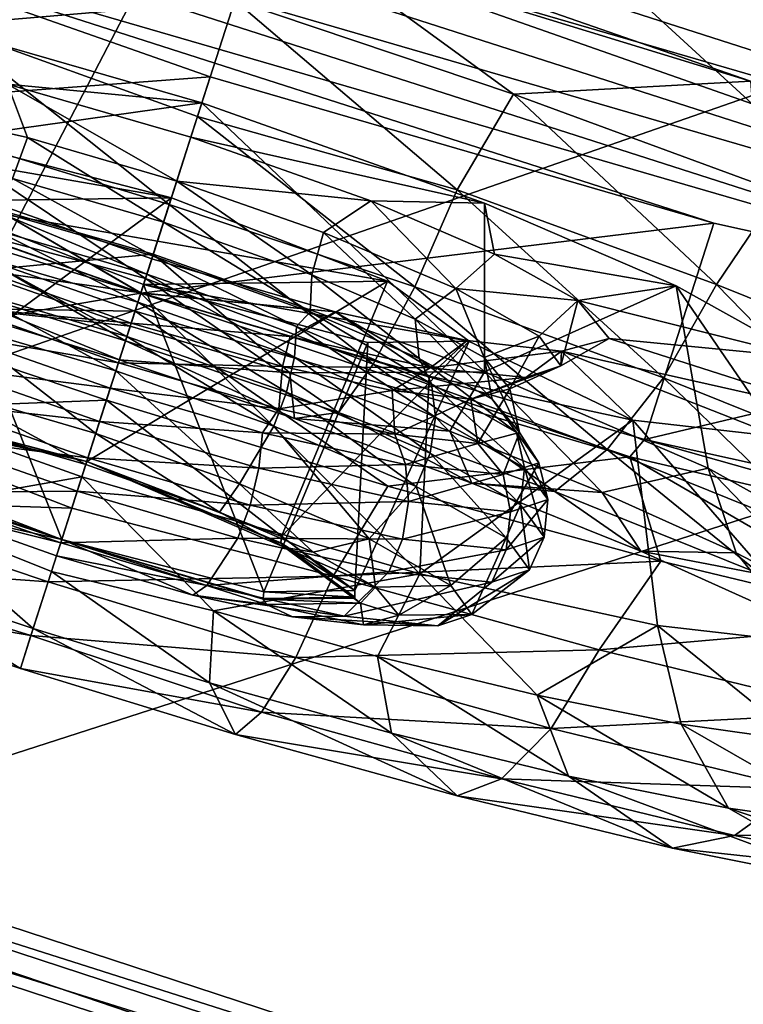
# Model space of a CAD drawing. Header units: metres. Extents: x -1501 to 0, y -1015 to 0.
# Tile 89 of 110: x -661 to -646, y -176 to -154. Entities that reach past the tile are written whole.
import ezdxf

# ---------------------------------------------------------------- set-up
doc = ezdxf.new("R2010")
doc.units = ezdxf.units.M

msp = doc.modelspace()

# ---------------------------------------------------------------- linework, layer by layer
at = {"layer": 'None'}
for points in [[(-679.952515, -167.978119, -377.175201), (-643.643799, -123.856529), (-702.156311, -106.130661)], [(-732.884949, -153.671341, -406), (-642.040466, -121.634026, -3), (-668.619629, -172.593781, -406)], [(-642.040466, -121.634026, -3), (-587.832703, -146.528458, -45.392765), (-668.619629, -172.593781, -406)], [(-643.643799, -123.856529), (-679.952515, -167.978119, -377.175201), (-604.200378, -141.602463, -29.999603)], [(-679.952515, -167.978119, -377.175201), (-626.181152, -185.607361, -377.175201), (-604.200378, -141.602463, -29.999603)], [(-668.619629, -172.593781, -406), (-587.832703, -146.528458, -45.392765), (-605.147095, -194.159134, -406)], [(-626.181152, -185.607361, -377.175201), (-679.952515, -167.978119, -377.175201), (-680.097412, -168.447449, -379.803467)], [(-680.097412, -168.447449, -379.803467), (-680.311462, -169.14093, -382.385681), (-626.348022, -186.069901, -379.803467)], [(-626.348022, -186.069901, -379.803467), (-626.181152, -185.607361, -377.175201), (-680.097412, -168.447449, -379.803467)], [(-680.311462, -169.14093, -382.385681), (-680.592651, -170.051697, -384.897552), (-626.58606, -186.755539, -382.385681)], [(-680.311462, -169.14093, -382.385681), (-626.58606, -186.755539, -382.385681), (-626.348022, -186.069901, -379.803467)], [(-680.592651, -170.051697, -384.897552), (-680.938782, -171.172867, -387.314758), (-626.898743, -187.655991, -384.897552)], [(-680.592651, -170.051697, -384.897552), (-626.898743, -187.655991, -384.897552), (-626.58606, -186.755539, -382.385681)], [(-680.938782, -171.172867, -387.314758), (-681.347412, -172.496536, -389.61441), (-627.283569, -188.764465, -387.314758)], [(-680.938782, -171.172867, -387.314758), (-627.283569, -188.764465, -387.314758), (-626.898743, -187.655991, -384.897552)], [(-681.347412, -172.496536, -389.61441), (-681.81488, -174.010681, -391.779236), (-627.737976, -190.073135, -389.61441)], [(-681.347412, -172.496536, -389.61441), (-627.737976, -190.073135, -389.61441), (-627.283569, -188.764465, -387.314758)], [(-668.619629, -172.593781, -406), (-605.147095, -194.159134, -406), (-1176.091064, -271.071716, -406)], [(-681.81488, -174.010681, -391.779236), (-682.337097, -175.702255, -393.793457), (-628.257751, -191.570129, -391.779236)], [(-681.81488, -174.010681, -391.779236), (-628.257751, -191.570129, -391.779236), (-627.737976, -190.073135, -389.61441)], [(-682.337097, -175.702255, -393.793457), (-682.910095, -177.558243, -395.641296), (-628.838379, -193.242554, -393.793457)], [(-682.337097, -175.702255, -393.793457), (-628.838379, -193.242554, -393.793457), (-628.257751, -191.570129, -391.779236)]]:
    msp.add_3dface(points, dxfattribs=at)
at = {"layer": 'None012349'}
for points in [[(-684.297791, -142.428787, -250.145996), (-681.646851, -141.608582, -238.826721), (-629.093811, -158.468689, -238.826721)], [(-681.646851, -141.608582, -238.826721), (-634.847168, -155.206558, -229.230713), (-629.093811, -158.468689, -238.826721)], [(-681.646851, -141.608582, -238.826721), (-675.069519, -142.302383, -229.230713), (-634.847168, -155.206558, -229.230713)], [(-682.618774, -144.638123, -261.46524), (-684.297791, -142.428787, -250.145996), (-627.414795, -160.678024, -250.145996)], [(-684.297791, -142.428787, -250.145996), (-629.093811, -158.468689, -238.826721), (-627.414795, -160.678024, -250.145996)], [(-675.069519, -142.302383, -229.230713), (-643.79895, -151.38826, -222.818878), (-634.847168, -155.206558, -229.230713)], [(-676.865417, -147.900253, -271.061249), (-682.618774, -144.638123, -261.46524), (-630.065735, -161.49823, -261.46524)], [(-682.618774, -144.638123, -261.46524), (-627.414795, -160.678024, -250.145996), (-630.065735, -161.49823, -261.46524)], [(-654.586365, -147.595123, -220.567337), (-656.098938, -152.309769, -219.87146), (-645.311523, -156.102921, -222.123001)], [(-643.79895, -151.38826, -222.818878), (-654.586365, -147.595123, -220.567337), (-645.311523, -156.102921, -222.123001)], [(-667.913635, -151.718552, -277.473114), (-676.865417, -147.900253, -271.061249), (-636.643066, -160.804428, -271.061249)], [(-676.865417, -147.900253, -271.061249), (-630.065735, -161.49823, -261.46524), (-636.643066, -160.804428, -271.061249)], [(-669.426147, -156.433197, -276.777252), (-667.913635, -151.718552, -277.473114), (-657.126221, -155.511703, -279.72464)], [(-657.126221, -155.511703, -279.72464), (-667.913635, -151.718552, -277.473114), (-646.145447, -158.70224, -277.473114)], [(-667.913635, -151.718552, -277.473114), (-636.643066, -160.804428, -271.061249), (-646.145447, -158.70224, -277.473114)], [(-650.513245, -155.890381, -217.240402), (-655.971375, -151.912201, -216.900665), (-656.592346, -153.847763, -216.614975)], [(-656.098938, -152.309769, -219.87146), (-655.971375, -151.912201, -216.900665), (-645.351074, -155.609146, -218.863632)], [(-645.351074, -155.609146, -218.863632), (-655.971375, -151.912201, -216.900665), (-650.513245, -155.890381, -217.240402)], [(-656.592346, -153.847763, -216.614975), (-662.725159, -151.972549, -217.240402), (-662.938477, -154.383789, -217.381607)], [(-656.098938, -152.309769, -219.87146), (-645.351074, -155.609146, -218.863632), (-645.311523, -156.102921, -222.123001)], [(-662.938477, -154.383789, -217.381607), (-657.404663, -156.379761, -216.925095), (-656.592346, -153.847763, -216.614975)], [(-656.592346, -153.847763, -216.614975), (-657.404663, -156.379761, -216.925095), (-651.742554, -157.975662, -217.381607)], [(-650.513245, -155.890381, -217.240402), (-656.592346, -153.847763, -216.614975), (-651.742554, -157.975662, -217.381607)], [(-663.593201, -154.273407, -235.094757), (-657.308655, -156.080505, -233.678024), (-665.731812, -157.264923, -232.173584)], [(-663.593201, -154.273407, -235.094757), (-661.545166, -155.675552, -240.14299), (-657.308655, -156.080505, -233.678024)], [(-663.415955, -156.64328, -218.344437), (-658.020325, -158.29863, -217.831711), (-662.938477, -154.383789, -217.381607)], [(-658.020325, -158.29863, -217.831711), (-657.404663, -156.379761, -216.925095), (-662.938477, -154.383789, -217.381607)], [(-658.638733, -160.226349, -279.028778), (-669.426147, -156.433197, -276.777252), (-657.126221, -155.511703, -279.72464)], [(-657.126221, -155.511703, -279.72464), (-646.145447, -158.70224, -277.473114), (-658.638733, -160.226349, -279.028778)], [(-644.721497, -158.021881, -219.092667), (-645.351074, -155.609146, -218.863632), (-650.513245, -155.890381, -217.240402)], [(-664.165222, -156.155121, -242.603531), (-661.108032, -156.836472, -240.5746), (-661.545166, -155.675552, -240.14299)], [(-661.108032, -156.836472, -240.5746), (-657.855652, -157.785461, -239.934875), (-661.545166, -155.675552, -240.14299)], [(-661.545166, -155.675552, -240.14299), (-657.855652, -157.785461, -239.934875), (-657.547852, -156.825974, -239.248535)], [(-661.545166, -155.675552, -240.14299), (-657.547852, -156.825974, -239.248535), (-657.308655, -156.080505, -233.678024)], [(-650.513245, -155.890381, -217.240402), (-651.742554, -157.975662, -217.381607), (-646.089844, -160.041885, -219.093857)], [(-644.721497, -158.021881, -219.092667), (-650.513245, -155.890381, -217.240402), (-646.089844, -160.041885, -219.093857)], [(-657.308655, -156.080505, -233.678024), (-658.367859, -159.381927, -230.5103), (-665.731812, -157.264923, -232.173584)], [(-661.440491, -157.729935, -241.447449), (-661.108032, -156.836472, -240.5746), (-664.165222, -156.155121, -242.603531)], [(-658.367859, -159.381927, -230.5103), (-657.308655, -156.080505, -233.678024), (-651.146729, -161.944107, -232.173584)], [(-657.308655, -156.080505, -233.678024), (-657.547852, -156.825974, -239.248535), (-651.145813, -158.266785, -235.094757)], [(-657.308655, -156.080505, -233.678024), (-651.145813, -158.266785, -235.094757), (-651.146729, -161.944107, -232.173584)], [(-658.638733, -160.226349, -279.028778), (-669.386597, -156.926971, -280.036621), (-669.426147, -156.433197, -276.777252)], [(-657.404663, -156.379761, -216.925095), (-658.020325, -158.29863, -217.831711), (-652.668701, -160.091202, -218.344437)], [(-651.742554, -157.975662, -217.381607), (-657.404663, -156.379761, -216.925095), (-652.668701, -160.091202, -218.344437)], [(-663.662109, -158.538055, -219.959824), (-658.536682, -159.908112, -219.25502), (-663.415955, -156.64328, -218.344437)], [(-658.536682, -159.908112, -219.25502), (-658.020325, -158.29863, -217.831711), (-663.415955, -156.64328, -218.344437)], [(-657.973083, -158.151505, -241.968475), (-662.86499, -156.887466, -244.037506), (-665.068909, -156.917664, -249.032608)], [(-662.86499, -156.887466, -244.037506), (-657.973083, -158.151505, -241.968475), (-664.223633, -162.759369, -243.698364)], [(-661.440491, -157.729935, -241.447449), (-658.142517, -158.67952, -240.712601), (-661.108032, -156.836472, -240.5746)], [(-658.142517, -158.67952, -240.712601), (-657.855652, -157.785461, -239.934875), (-661.108032, -156.836472, -240.5746)], [(-657.547852, -156.825974, -239.248535), (-657.855652, -157.785461, -239.934875), (-653.627258, -158.215775, -240.14299)], [(-657.547852, -156.825974, -239.248535), (-653.627258, -158.215775, -240.14299), (-651.145813, -158.266785, -235.094757)], [(-658.766296, -160.623917, -281.999603), (-669.386597, -156.926971, -280.036621), (-658.638733, -160.226349, -279.028778)], [(-665.46637, -160.516861, -281.08847), (-669.386597, -156.926971, -280.036621), (-658.766296, -160.623917, -281.999603)], [(-663.293884, -158.22438, -254.02771), (-657.973083, -158.151505, -241.968475), (-665.068909, -156.917664, -249.032608)], [(-665.731812, -157.264923, -232.173584), (-658.367859, -159.381927, -230.5103), (-662.293274, -159.748032, -228.986252)], [(-661.874451, -158.410828, -240.893158), (-658.37915, -159.417099, -240.113281), (-661.440491, -157.729935, -241.447449)], [(-658.37915, -159.417099, -240.113281), (-658.142517, -158.67952, -240.712601), (-661.440491, -157.729935, -241.447449)], [(-658.142517, -158.67952, -240.712601), (-654.907654, -159.825806, -241.447449), (-657.855652, -157.785461, -239.934875)], [(-657.855652, -157.785461, -239.934875), (-654.658264, -158.905685, -240.5746), (-653.627258, -158.215775, -240.14299)], [(-654.907654, -159.825806, -241.447449), (-654.658264, -158.905685, -240.5746), (-657.855652, -157.785461, -239.934875)], [(-658.639038, -160.227341, -264.665527), (-664.801941, -158.041046, -263.24881), (-667.145081, -161.67009, -265.091583)], [(-664.801941, -158.041046, -263.24881), (-658.639038, -160.227341, -264.665527), (-662.320435, -158.092056, -258.200562)], [(-657.973083, -158.151505, -241.968475), (-659.816711, -163.898102, -241.834442), (-664.223633, -162.759369, -243.698364)], [(-653.25885, -159.969315, -244.037506), (-657.973083, -158.151505, -241.968475), (-663.293884, -158.22438, -254.02771)], [(-658.638, -160.224075, -258.157501), (-661.835449, -159.103851, -257.517792), (-662.320435, -158.092056, -258.200562)], [(-662.320435, -158.092056, -258.200562), (-658.399902, -159.481873, -259.095032), (-658.638, -160.224075, -258.157501)], [(-658.639038, -160.227341, -264.665527), (-658.399902, -159.481873, -259.095032), (-662.320435, -158.092056, -258.200562)], [(-659.816711, -163.898102, -241.834442), (-657.973083, -158.151505, -241.968475), (-653.25885, -159.969315, -244.037506)], [(-651.742554, -157.975662, -217.381607), (-652.668701, -160.091202, -218.344437), (-647.242554, -162.074631, -219.988052)], [(-646.089844, -160.041885, -219.093857), (-651.742554, -157.975662, -217.381607), (-647.242554, -162.074631, -219.988052)], [(-644.721497, -158.021881, -219.092667), (-646.089844, -160.041885, -219.093857), (-640.70697, -162.207016, -222.062698)], [(-663.293884, -158.22438, -254.02771), (-664.610046, -163.963745, -252.698166), (-660.363159, -165.601349, -254.562073)], [(-658.579651, -160.042191, -256.096741), (-663.293884, -158.22438, -254.02771), (-660.363159, -165.601349, -254.562073)], [(-658.579651, -160.042191, -256.096741), (-653.25885, -159.969315, -244.037506), (-663.293884, -158.22438, -254.02771)], [(-658.020325, -158.29863, -217.831711), (-658.536682, -159.908112, -219.25502), (-653.570801, -161.775558, -219.959824)], [(-652.668701, -160.091202, -218.344437), (-658.020325, -158.29863, -217.831711), (-653.570801, -161.775558, -219.959824)], [(-653.627258, -158.215775, -240.14299), (-654.658264, -158.905685, -240.5746), (-651.775269, -160.130066, -242.603531)], [(-651.775269, -160.130066, -242.603531), (-650.925598, -159.379501, -242.154984), (-653.627258, -158.215775, -240.14299)], [(-651.145813, -158.266785, -235.094757), (-653.627258, -158.215775, -240.14299), (-650.925598, -159.379501, -242.154984)], [(-651.146729, -161.944107, -232.173584), (-651.145813, -158.266785, -235.094757), (-646.968994, -160.06749, -238.216049)], [(-646.968994, -160.06749, -238.216049), (-651.145813, -158.266785, -235.094757), (-650.925598, -159.379501, -242.154984)], [(-663.659119, -159.834045, -221.962357), (-658.973999, -161.271408, -221.517151), (-663.662109, -158.538055, -219.959824)], [(-658.973999, -161.271408, -221.517151), (-658.536682, -159.908112, -219.25502), (-663.662109, -158.538055, -219.959824)], [(-661.8255, -158.846237, -240.098267), (-658.50647, -159.814087, -239.446136), (-661.874451, -158.410828, -240.893158)], [(-658.50647, -159.814087, -239.446136), (-658.37915, -159.417099, -240.113281), (-661.874451, -158.410828, -240.893158)], [(-646.145447, -158.70224, -277.473114), (-647.65802, -163.416885, -276.777252), (-658.638733, -160.226349, -279.028778)], [(-658.142517, -158.67952, -240.712601), (-658.37915, -159.417099, -240.113281), (-654.950745, -160.632111, -240.893158)], [(-654.907654, -159.825806, -241.447449), (-658.142517, -158.67952, -240.712601), (-654.950745, -160.632111, -240.893158)], [(-646.145447, -158.70224, -277.473114), (-636.643066, -160.804428, -271.061249), (-647.65802, -163.416885, -276.777252)], [(-662.174683, -159.413559, -239.601273), (-658.703003, -160.426575, -238.918411), (-661.8255, -158.846237, -240.098267)], [(-658.703003, -160.426575, -238.918411), (-658.50647, -159.814087, -239.446136), (-661.8255, -158.846237, -240.098267)], [(-654.907654, -159.825806, -241.447449), (-652.65741, -160.794571, -243.119965), (-654.658264, -158.905685, -240.5746)], [(-654.658264, -158.905685, -240.5746), (-652.65741, -160.794571, -243.119965), (-651.775269, -160.130066, -242.603531)], [(-662.08313, -159.733093, -256.41626), (-661.835449, -159.103851, -257.517792), (-658.638, -160.224075, -258.157501)], [(-662.475159, -160.138062, -239.326263), (-658.941528, -161.170029, -238.630997), (-662.174683, -159.413559, -239.601273)], [(-658.367859, -159.381927, -230.5103), (-658.870789, -160.949661, -228.399292), (-662.293274, -159.748032, -228.986252)], [(-658.941528, -161.170029, -238.630997), (-658.703003, -160.426575, -238.918411), (-662.174683, -159.413559, -239.601273)], [(-655.388062, -161.963379, -228.986252), (-658.870789, -160.949661, -228.399292), (-658.367859, -159.381927, -230.5103)], [(-658.37915, -159.417099, -240.113281), (-658.50647, -159.814087, -239.446136), (-655.243896, -160.957764, -240.098267)], [(-654.950745, -160.632111, -240.893158), (-658.37915, -159.417099, -240.113281), (-655.243896, -160.957764, -240.098267)], [(-651.146729, -161.944107, -232.173584), (-655.388062, -161.963379, -228.986252), (-658.367859, -159.381927, -230.5103)], [(-649.115417, -160.388199, -245.054535), (-650.925598, -159.379501, -242.154984), (-651.775269, -160.130066, -242.603531)], [(-649.115417, -160.388199, -245.054535), (-646.968994, -160.06749, -238.216049), (-650.925598, -159.379501, -242.154984)], [(-658.399902, -159.481873, -259.095032), (-658.639038, -160.227341, -264.665527), (-654.402527, -160.632294, -258.200562)], [(-658.638, -160.224075, -258.157501), (-658.399902, -159.481873, -259.095032), (-654.402527, -160.632294, -258.200562)], [(-662.951721, -160.502563, -226.693359), (-659.105896, -161.682449, -226.327896), (-663.659119, -159.834045, -221.962357)], [(-659.105896, -161.682449, -226.327896), (-658.973999, -161.271408, -221.517151), (-663.659119, -159.834045, -221.962357)], [(-662.293274, -159.748032, -228.986252), (-658.870789, -160.949661, -228.399292), (-662.951721, -160.502563, -226.693359)], [(-662.554565, -160.53067, -256.733826), (-662.08313, -159.733093, -256.41626), (-658.848267, -160.879364, -257.151093)], [(-658.848267, -160.879364, -257.151093), (-662.08313, -159.733093, -256.41626), (-658.638, -160.224075, -258.157501)], [(-658.50647, -159.814087, -239.446136), (-658.703003, -160.426575, -238.918411), (-655.289917, -161.622345, -239.601273)], [(-655.243896, -160.957764, -240.098267), (-658.50647, -159.814087, -239.446136), (-655.289917, -161.622345, -239.601273)], [(-654.907654, -159.825806, -241.447449), (-654.950745, -160.632111, -240.893158), (-652.573059, -161.655914, -242.661514)], [(-652.65741, -160.794571, -243.119965), (-654.907654, -159.825806, -241.447449), (-652.573059, -161.655914, -242.661514)], [(-660.363159, -165.601349, -254.562073), (-655.956238, -166.740067, -252.698166), (-658.579651, -160.042191, -256.096741)], [(-655.569824, -165.53569, -243.698364), (-659.816711, -163.898102, -241.834442), (-653.25885, -159.969315, -244.037506)], [(-658.536682, -159.908112, -219.25502), (-658.973999, -161.271408, -221.517151), (-654.327148, -162.827927, -221.962357)], [(-651.483826, -161.276047, -249.032608), (-653.25885, -159.969315, -244.037506), (-658.579651, -160.042191, -256.096741)], [(-655.956238, -166.740067, -252.698166), (-653.687805, -161.306229, -254.02771), (-658.579651, -160.042191, -256.096741)], [(-653.687805, -161.306229, -254.02771), (-651.483826, -161.276047, -249.032608), (-658.579651, -160.042191, -256.096741)], [(-653.570801, -161.775558, -219.959824), (-658.536682, -159.908112, -219.25502), (-654.327148, -162.827927, -221.962357)], [(-655.569824, -165.53569, -243.698364), (-653.25885, -159.969315, -244.037506), (-651.483826, -161.276047, -249.032608)], [(-652.668701, -160.091202, -218.344437), (-653.570801, -161.775558, -219.959824), (-648.475769, -163.637924, -221.503128)], [(-647.242554, -162.074631, -219.988052), (-652.668701, -160.091202, -218.344437), (-648.475769, -163.637924, -221.503128)], [(-646.968994, -160.06749, -238.216049), (-646.273987, -164.045319, -235.818192), (-651.146729, -161.944107, -232.173584)], [(-644.160156, -161.630325, -242.699249), (-646.968994, -160.06749, -238.216049), (-649.115417, -160.388199, -245.054535)], [(-646.089844, -160.041885, -219.093857), (-647.242554, -162.074631, -219.988052), (-642.075378, -164.152985, -222.837921)], [(-644.160156, -161.630325, -242.699249), (-642.994019, -165.869553, -241.048477), (-646.968994, -160.06749, -238.216049)], [(-642.994019, -165.869553, -241.048477), (-646.273987, -164.045319, -235.818192), (-646.968994, -160.06749, -238.216049)], [(-640.70697, -162.207016, -222.062698), (-646.089844, -160.041885, -219.093857), (-642.075378, -164.152985, -222.837921)], [(-659.92395, -164.232269, -266.754883), (-658.639038, -160.227341, -264.665527), (-667.145081, -161.67009, -265.091583)], [(-662.684509, -160.896774, -239.298325), (-659.181763, -161.918854, -238.609329), (-662.475159, -160.138062, -239.326263)], [(-659.181763, -161.918854, -238.609329), (-658.941528, -161.170029, -238.630997), (-662.475159, -160.138062, -239.326263)], [(-659.92395, -164.232269, -266.754883), (-652.559998, -166.349289, -265.091583), (-658.639038, -160.227341, -264.665527)], [(-658.848267, -160.879364, -257.151093), (-658.638, -160.224075, -258.157501), (-655.385681, -161.173065, -257.517792)], [(-647.977417, -163.795471, -280.036621), (-658.766296, -160.623917, -281.999603), (-658.638733, -160.226349, -279.028778)], [(-652.559998, -166.349289, -265.091583), (-652.354553, -162.034439, -263.24881), (-658.639038, -160.227341, -264.665527)], [(-658.639038, -160.227341, -264.665527), (-652.354553, -162.034439, -263.24881), (-654.402527, -160.632294, -258.200562)], [(-647.65802, -163.416885, -276.777252), (-647.977417, -163.795471, -280.036621), (-658.638733, -160.226349, -279.028778)], [(-655.385681, -161.173065, -257.517792), (-658.638, -160.224075, -258.157501), (-654.402527, -160.632294, -258.200562)], [(-651.775269, -160.130066, -242.603531), (-652.65741, -160.794571, -243.119965), (-651.152832, -161.633698, -245.534836)], [(-649.95697, -161.169327, -245.692368), (-649.115417, -160.388199, -245.054535), (-651.775269, -160.130066, -242.603531)], [(-651.152832, -161.633698, -245.534836), (-649.95697, -161.169327, -245.692368), (-651.775269, -160.130066, -242.603531)], [(-665.46637, -160.516861, -281.08847), (-659.387268, -162.559464, -281.713898), (-665.639832, -162.80394, -280.301941)], [(-659.387268, -162.559464, -281.713898), (-665.46637, -160.516861, -281.08847), (-658.766296, -160.623917, -281.999603)], [(-658.870789, -160.949661, -228.399292), (-659.105896, -161.682449, -226.327896), (-662.951721, -160.502563, -226.693359)], [(-662.56781, -161.159973, -257.387787), (-662.554565, -160.53067, -256.733826), (-659.12616, -161.745667, -257.513702)], [(-659.12616, -161.745667, -257.513702), (-662.554565, -160.53067, -256.733826), (-658.848267, -160.879364, -257.151093)], [(-658.703003, -160.426575, -238.918411), (-658.941528, -161.170029, -238.630997), (-655.467041, -162.386398, -239.326263)], [(-655.289917, -161.622345, -239.601273), (-658.703003, -160.426575, -238.918411), (-655.467041, -162.386398, -239.326263)], [(-649.115417, -160.388199, -245.054535), (-649.95697, -161.169327, -245.692368), (-649.48584, -161.815491, -249.046204)], [(-648.432129, -161.215103, -249.171783), (-649.115417, -160.388199, -245.054535), (-649.48584, -161.815491, -249.046204)], [(-648.432129, -161.215103, -249.171783), (-644.160156, -161.630325, -242.699249), (-649.115417, -160.388199, -245.054535)], [(-659.387268, -162.559464, -281.713898), (-658.766296, -160.623917, -281.999603), (-653.254456, -164.434692, -281.08847)], [(-658.766296, -160.623917, -281.999603), (-647.977417, -163.795471, -280.036621), (-653.254456, -164.434692, -281.08847)], [(-655.385681, -161.173065, -257.517792), (-654.402527, -160.632294, -258.200562), (-652.32843, -161.854416, -255.488876)], [(-654.950745, -160.632111, -240.893158), (-655.243896, -160.957764, -240.098267), (-652.301941, -162.207169, -242.168655)], [(-652.573059, -161.655914, -242.661514), (-654.950745, -160.632111, -240.893158), (-652.301941, -162.207169, -242.168655)], [(-654.402527, -160.632294, -258.200562), (-651.528076, -161.257507, -256.188568), (-652.32843, -161.854416, -255.488876)], [(-654.402527, -160.632294, -258.200562), (-652.354553, -162.034439, -263.24881), (-651.528076, -161.257507, -256.188568)], [(-662.806091, -162.355011, -239.93895), (-659.619934, -163.284698, -239.312241), (-662.684509, -160.896774, -239.298325)], [(-659.619934, -163.284698, -239.312241), (-659.181763, -161.918854, -238.609329), (-662.684509, -160.896774, -239.298325)], [(-658.848267, -160.879364, -257.151093), (-655.550293, -161.828964, -256.41626), (-659.12616, -161.745667, -257.513702)], [(-659.105896, -161.682449, -226.327896), (-658.870789, -160.949661, -228.399292), (-655.388062, -161.963379, -228.986252)], [(-655.550293, -161.828964, -256.41626), (-658.848267, -160.879364, -257.151093), (-655.385681, -161.173065, -257.517792)], [(-655.243896, -160.957764, -240.098267), (-655.289917, -161.622345, -239.601273), (-652.212463, -162.929306, -241.767044)], [(-652.301941, -162.207169, -242.168655), (-655.243896, -160.957764, -240.098267), (-652.212463, -162.929306, -241.767044)], [(-651.152832, -161.633698, -245.534836), (-652.65741, -160.794571, -243.119965), (-650.982239, -162.542908, -245.213211)], [(-652.65741, -160.794571, -243.119965), (-652.573059, -161.655914, -242.661514), (-650.982239, -162.542908, -245.213211)], [(-636.643066, -160.804428, -271.061249), (-638.15564, -165.519073, -270.365387), (-647.65802, -163.416885, -276.777252)], [(-662.951172, -161.833878, -257.687195), (-662.56781, -161.159973, -257.387787), (-659.30481, -162.302383, -258.0401)], [(-659.30481, -162.302383, -258.0401), (-662.56781, -161.159973, -257.387787), (-659.12616, -161.745667, -257.513702)], [(-658.941528, -161.170029, -238.630997), (-659.181763, -161.918854, -238.609329), (-655.738098, -163.125336, -239.298325)], [(-655.467041, -162.386398, -239.326263), (-658.941528, -161.170029, -238.630997), (-655.738098, -163.125336, -239.298325)], [(-655.550293, -161.828964, -256.41626), (-655.385681, -161.173065, -257.517792), (-652.32843, -161.854416, -255.488876)], [(-649.95697, -161.169327, -245.692368), (-651.152832, -161.633698, -245.534836), (-650.592102, -162.314972, -248.931854)], [(-649.48584, -161.815491, -249.046204), (-649.95697, -161.169327, -245.692368), (-650.592102, -162.314972, -248.931854)], [(-658.973999, -161.271408, -221.517151), (-659.105896, -161.682449, -226.327896), (-655.291443, -162.960159, -226.693359)], [(-654.327148, -162.827927, -221.962357), (-658.973999, -161.271408, -221.517151), (-655.291443, -162.960159, -226.693359)], [(-655.956238, -166.740067, -252.698166), (-653.970764, -166.712875, -248.198257), (-653.687805, -161.306229, -254.02771)], [(-653.970764, -166.712875, -248.198257), (-655.569824, -165.53569, -243.698364), (-651.483826, -161.276047, -249.032608)], [(-653.970764, -166.712875, -248.198257), (-651.483826, -161.276047, -249.032608), (-653.687805, -161.306229, -254.02771)], [(-652.354553, -162.034439, -263.24881), (-647.909668, -162.999741, -260.127502), (-651.528076, -161.257507, -256.188568)], [(-652.32843, -161.854416, -255.488876), (-651.528076, -161.257507, -256.188568), (-649.468933, -161.490158, -253.289017)], [(-651.528076, -161.257507, -256.188568), (-647.909668, -162.999741, -260.127502), (-649.468933, -161.490158, -253.289017)], [(-648.432129, -161.215103, -249.171783), (-649.48584, -161.815491, -249.046204), (-649.468933, -161.490158, -253.289017)], [(-649.468933, -161.490158, -253.289017), (-643.075806, -162.933533, -249.171783), (-648.432129, -161.215103, -249.171783)], [(-643.075806, -162.933533, -249.171783), (-644.160156, -161.630325, -242.699249), (-648.432129, -161.215103, -249.171783)], [(-649.468933, -161.490158, -253.289017), (-650.244934, -162.066956, -252.400024), (-652.32843, -161.854416, -255.488876)], [(-649.48584, -161.815491, -249.046204), (-650.244934, -162.066956, -252.400024), (-649.468933, -161.490158, -253.289017)], [(-647.909668, -162.999741, -260.127502), (-644.715942, -163.362671, -255.644318), (-649.468933, -161.490158, -253.289017)], [(-649.468933, -161.490158, -253.289017), (-644.715942, -163.362671, -255.644318), (-643.075806, -162.933533, -249.171783)], [(-659.92395, -164.232269, -266.754883), (-667.145081, -161.67009, -265.091583), (-663.959412, -164.941284, -267.793243)], [(-659.30481, -162.302383, -258.0401), (-659.12616, -161.745667, -257.513702), (-655.630798, -162.751953, -256.733826)], [(-655.550293, -161.828964, -256.41626), (-655.630798, -162.751953, -256.733826), (-659.12616, -161.745667, -257.513702)], [(-655.291443, -162.960159, -226.693359), (-659.105896, -161.682449, -226.327896), (-655.388062, -161.963379, -228.986252)], [(-655.550293, -161.828964, -256.41626), (-653.156433, -162.350098, -254.743744), (-655.630798, -162.751953, -256.733826)], [(-652.32843, -161.854416, -255.488876), (-653.156433, -162.350098, -254.743744), (-655.550293, -161.828964, -256.41626)], [(-655.289917, -161.622345, -239.601273), (-655.467041, -162.386398, -239.326263), (-652.334473, -163.716766, -241.530807)], [(-652.212463, -162.929306, -241.767044), (-655.289917, -161.622345, -239.601273), (-652.334473, -163.716766, -241.530807)], [(-653.570801, -161.775558, -219.959824), (-654.327148, -162.827927, -221.962357), (-649.61554, -164.550156, -223.389542)], [(-648.475769, -163.637924, -221.503128), (-653.570801, -161.775558, -219.959824), (-649.61554, -164.550156, -223.389542)], [(-650.982239, -162.542908, -245.213211), (-652.573059, -161.655914, -242.661514), (-650.446472, -163.26767, -245.320633)], [(-652.573059, -161.655914, -242.661514), (-652.301941, -162.207169, -242.168655), (-650.446472, -163.26767, -245.320633)], [(-650.592102, -162.314972, -248.931854), (-651.444519, -162.542892, -252.328873), (-649.48584, -161.815491, -249.046204)], [(-651.444519, -162.542892, -252.328873), (-650.244934, -162.066956, -252.400024), (-649.48584, -161.815491, -249.046204)], [(-650.592102, -162.314972, -248.931854), (-651.152832, -161.633698, -245.534836), (-650.386902, -163.265289, -248.813492)], [(-651.152832, -161.633698, -245.534836), (-650.982239, -162.542908, -245.213211), (-650.386902, -163.265289, -248.813492)], [(-663.265503, -162.601715, -257.736115), (-662.951172, -161.833878, -257.687195), (-659.538086, -163.029648, -258.370087)], [(-659.538086, -163.029648, -258.370087), (-662.951172, -161.833878, -257.687195), (-659.30481, -162.302383, -258.0401)], [(-659.181763, -161.918854, -238.609329), (-659.619934, -163.284698, -239.312241), (-656.487549, -164.382126, -239.93895)], [(-655.738098, -163.125336, -239.298325), (-659.181763, -161.918854, -238.609329), (-656.487549, -164.382126, -239.93895)], [(-651.901672, -163.237747, -230.042297), (-655.388062, -161.963379, -228.986252), (-651.146729, -161.944107, -232.173584)], [(-655.291443, -162.960159, -226.693359), (-655.388062, -161.963379, -228.986252), (-651.901672, -163.237747, -230.042297)], [(-650.244934, -162.066956, -252.400024), (-653.156433, -162.350098, -254.743744), (-652.32843, -161.854416, -255.488876)], [(-652.354553, -162.034439, -263.24881), (-652.559998, -166.349289, -265.091583), (-647.909668, -162.999741, -260.127502)], [(-648.581665, -164.57312, -231.873367), (-651.901672, -163.237747, -230.042297), (-651.146729, -161.944107, -232.173584)], [(-648.581665, -164.57312, -231.873367), (-651.146729, -161.944107, -232.173584), (-646.273987, -164.045319, -235.818192)], [(-651.444519, -162.542892, -252.328873), (-653.156433, -162.350098, -254.743744), (-650.244934, -162.066956, -252.400024)], [(-650.446472, -163.26767, -245.320633), (-652.301941, -162.207169, -242.168655), (-650.271545, -164.038651, -245.064209)], [(-652.301941, -162.207169, -242.168655), (-652.212463, -162.929306, -241.767044), (-650.271545, -164.038651, -245.064209)], [(-647.242554, -162.074631, -219.988052), (-648.475769, -163.637924, -221.503128), (-643.623962, -165.589432, -224.179062)], [(-642.075378, -164.152985, -222.837921), (-647.242554, -162.074631, -219.988052), (-643.623962, -165.589432, -224.179062)], [(-662.811523, -163.110245, -241.400848), (-659.838684, -163.966492, -240.740158), (-662.806091, -162.355011, -239.93895)], [(-659.838684, -163.966492, -240.740158), (-659.619934, -163.284698, -239.312241), (-662.806091, -162.355011, -239.93895)], [(-659.538086, -163.029648, -258.370087), (-659.30481, -162.302383, -258.0401), (-655.986206, -163.271484, -257.387787)], [(-655.986206, -163.271484, -257.387787), (-659.30481, -162.302383, -258.0401), (-655.630798, -162.751953, -256.733826)], [(-655.467041, -162.386398, -239.326263), (-655.738098, -163.125336, -239.298325), (-652.633118, -164.444, -241.483475)], [(-653.156433, -162.350098, -254.743744), (-653.101318, -163.30246, -254.965469), (-655.630798, -162.751953, -256.733826)], [(-652.334473, -163.716766, -241.530807), (-655.467041, -162.386398, -239.326263), (-652.633118, -164.444, -241.483475)], [(-653.156433, -162.350098, -254.743744), (-651.444519, -162.542892, -252.328873), (-653.101318, -163.30246, -254.965469)], [(-651.444519, -162.542892, -252.328873), (-650.592102, -162.314972, -248.931854), (-651.291382, -163.5065, -252.413773)], [(-650.592102, -162.314972, -248.931854), (-650.386902, -163.265289, -248.813492), (-651.291382, -163.5065, -252.413773)], [(-659.387268, -162.559464, -281.713898), (-660.142029, -164.912003, -280.682861), (-665.639832, -162.80394, -280.301941)], [(-663.467957, -163.33876, -257.546204), (-663.265503, -162.601715, -257.736115), (-659.791565, -163.819733, -258.431152)], [(-659.791565, -163.819733, -258.431152), (-663.265503, -162.601715, -257.736115), (-659.538086, -163.029648, -258.370087)], [(-654.443909, -166.395828, -280.301941), (-660.142029, -164.912003, -280.682861), (-659.387268, -162.559464, -281.713898)], [(-659.387268, -162.559464, -281.713898), (-653.254456, -164.434692, -281.08847), (-654.443909, -166.395828, -280.301941)], [(-651.444519, -162.542892, -252.328873), (-651.291382, -163.5065, -252.413773), (-653.101318, -163.30246, -254.965469)], [(-650.386902, -163.265289, -248.813492), (-650.982239, -162.542908, -245.213211), (-649.965759, -163.927032, -248.743027)], [(-650.982239, -162.542908, -245.213211), (-650.446472, -163.26767, -245.320633), (-649.965759, -163.927032, -248.743027)], [(-665.639832, -162.80394, -280.301941), (-660.142029, -164.912003, -280.682861), (-666.009033, -164.725983, -278.743164)], [(-664.302551, -162.891541, -243.642197), (-659.816711, -163.898102, -241.834442), (-664.419006, -162.908539, -243.528183)], [(-659.816711, -163.898102, -241.834442), (-664.302551, -162.891541, -243.642197), (-664.291382, -162.881424, -243.651642)], [(-664.223633, -162.759369, -243.698364), (-659.816711, -163.898102, -241.834442), (-664.291382, -162.881424, -243.651642)], [(-655.630798, -162.751953, -256.733826), (-653.101318, -163.30246, -254.965469), (-655.986206, -163.271484, -257.387787)], [(-654.327148, -162.827927, -221.962357), (-655.291443, -162.960159, -226.693359), (-651.423828, -164.373871, -227.864883)], [(-649.61554, -164.550156, -223.389542), (-654.327148, -162.827927, -221.962357), (-651.423828, -164.373871, -227.864883)], [(-659.816711, -163.898102, -241.834442), (-662.811523, -163.110245, -241.400848), (-664.419006, -162.908539, -243.528183)], [(-659.838684, -163.966492, -240.740158), (-662.811523, -163.110245, -241.400848), (-659.816711, -163.898102, -241.834442)], [(-659.791565, -163.819733, -258.431152), (-659.538086, -163.029648, -258.370087), (-656.066406, -164.042648, -257.687195)], [(-656.066406, -164.042648, -257.687195), (-659.538086, -163.029648, -258.370087), (-655.986206, -163.271484, -257.387787)], [(-651.423828, -164.373871, -227.864883), (-655.291443, -162.960159, -226.693359), (-651.901672, -163.237747, -230.042297)], [(-652.559998, -166.349289, -265.091583), (-647.374329, -167.475021, -261.446991), (-647.909668, -162.999741, -260.127502)], [(-652.212463, -162.929306, -241.767044), (-652.334473, -163.716766, -241.530807), (-650.358765, -164.845993, -244.887039)], [(-650.271545, -164.038651, -245.064209), (-652.212463, -162.929306, -241.767044), (-650.358765, -164.845993, -244.887039)], [(-647.909668, -162.999741, -260.127502), (-647.374329, -167.475021, -261.446991), (-643.645264, -167.899414, -256.216705)], [(-643.645264, -167.899414, -256.216705), (-644.715942, -163.362671, -255.644318), (-647.909668, -162.999741, -260.127502)], [(-659.619934, -163.284698, -239.312241), (-659.838684, -163.966492, -240.740158), (-656.922485, -164.999573, -241.400848)], [(-656.487549, -164.382126, -239.93895), (-659.619934, -163.284698, -239.312241), (-656.922485, -164.999573, -241.400848)], [(-655.738098, -163.125336, -239.298325), (-656.487549, -164.382126, -239.93895), (-653.663208, -165.581604, -241.92659)], [(-655.986206, -163.271484, -257.387787), (-652.866455, -163.966766, -255.317383), (-656.066406, -164.042648, -257.687195)], [(-653.101318, -163.30246, -254.965469), (-652.866455, -163.966766, -255.317383), (-655.986206, -163.271484, -257.387787)], [(-652.633118, -164.444, -241.483475), (-655.738098, -163.125336, -239.298325), (-653.663208, -165.581604, -241.92659)], [(-653.101318, -163.30246, -254.965469), (-651.291382, -163.5065, -252.413773), (-652.866455, -163.966766, -255.317383)], [(-651.423828, -164.373871, -227.864883), (-651.901672, -163.237747, -230.042297), (-648.581665, -164.57312, -231.873367)], [(-651.291382, -163.5065, -252.413773), (-650.386902, -163.265289, -248.813492), (-650.740356, -164.183655, -252.165405)], [(-650.386902, -163.265289, -248.813492), (-649.965759, -163.927032, -248.743027), (-650.740356, -164.183655, -252.165405)], [(-649.965759, -163.927032, -248.743027), (-650.446472, -163.26767, -245.320633), (-649.768616, -164.728394, -248.644241)], [(-650.446472, -163.26767, -245.320633), (-650.271545, -164.038651, -245.064209), (-649.768616, -164.728394, -248.644241)], [(-663.518738, -164.576263, -256.537445), (-663.467957, -163.33876, -257.546204), (-660.024353, -164.545242, -258.235199)], [(-660.024353, -164.545242, -258.235199), (-663.467957, -163.33876, -257.546204), (-659.791565, -163.819733, -258.431152)], [(-651.291382, -163.5065, -252.413773), (-650.740356, -164.183655, -252.165405), (-652.866455, -163.966766, -255.317383)], [(-638.32135, -166.059113, -274.38446), (-647.977417, -163.795471, -280.036621), (-647.65802, -163.416885, -276.777252)], [(-638.15564, -165.519073, -270.365387), (-638.32135, -166.059113, -274.38446), (-647.65802, -163.416885, -276.777252)], [(-652.334473, -163.716766, -241.530807), (-652.633118, -164.444, -241.483475), (-650.674805, -165.563278, -244.810181)], [(-650.358765, -164.845993, -244.887039), (-652.334473, -163.716766, -241.530807), (-650.674805, -165.563278, -244.810181)], [(-648.475769, -163.637924, -221.503128), (-649.61554, -164.550156, -223.389542), (-645.128845, -166.354828, -225.86412)], [(-643.623962, -165.589432, -224.179062), (-648.475769, -163.637924, -221.503128), (-645.128845, -166.354828, -225.86412)], [(-664.610046, -163.963745, -252.698166), (-664.680054, -164.093002, -252.705338), (-660.363159, -165.601349, -254.562073)], [(-660.024353, -164.545242, -258.235199), (-659.791565, -163.819733, -258.431152), (-656.257446, -164.850052, -257.736115)], [(-656.922485, -164.999573, -241.400848), (-659.838684, -163.966492, -240.740158), (-659.816711, -163.898102, -241.834442)], [(-655.585754, -165.674362, -243.651642), (-659.816711, -163.898102, -241.834442), (-655.569824, -165.53569, -243.698364)], [(-655.497742, -165.77066, -243.528183), (-659.816711, -163.898102, -241.834442), (-655.582581, -165.689087, -243.642197)], [(-659.816711, -163.898102, -241.834442), (-655.585754, -165.674362, -243.651642), (-655.582581, -165.689087, -243.642197)], [(-659.816711, -163.898102, -241.834442), (-655.497742, -165.77066, -243.528183), (-656.922485, -164.999573, -241.400848)], [(-656.257446, -164.850052, -257.736115), (-659.791565, -163.819733, -258.431152), (-656.066406, -164.042648, -257.687195)], [(-652.866455, -163.966766, -255.317383), (-652.802979, -164.769958, -255.521439), (-656.066406, -164.042648, -257.687195)], [(-653.254456, -164.434692, -281.08847), (-647.977417, -163.795471, -280.036621), (-647.30365, -166.07045, -279.236237)], [(-652.866455, -163.966766, -255.317383), (-650.740356, -164.183655, -252.165405), (-652.802979, -164.769958, -255.521439)], [(-650.740356, -164.183655, -252.165405), (-649.965759, -163.927032, -248.743027), (-650.578918, -164.996826, -252.224274)], [(-649.965759, -163.927032, -248.743027), (-649.768616, -164.728394, -248.644241), (-650.578918, -164.996826, -252.224274)], [(-647.977417, -163.795471, -280.036621), (-641.763489, -167.4039, -276.228333), (-647.30365, -166.07045, -279.236237)], [(-647.977417, -163.795471, -280.036621), (-638.32135, -166.059113, -274.38446), (-641.763489, -167.4039, -276.228333)], [(-660.363159, -165.601349, -254.562073), (-664.691895, -164.105133, -252.710815), (-664.817322, -164.150131, -252.806152)], [(-664.817322, -164.150131, -252.806152), (-663.392578, -164.921219, -254.933487), (-660.363159, -165.601349, -254.562073)], [(-664.680054, -164.093002, -252.705338), (-664.691895, -164.105133, -252.710815), (-660.363159, -165.601349, -254.562073)], [(-656.066406, -164.042648, -257.687195), (-652.802979, -164.769958, -255.521439), (-656.257446, -164.850052, -257.736115)], [(-650.740356, -164.183655, -252.165405), (-650.578918, -164.996826, -252.224274), (-652.802979, -164.769958, -255.521439)], [(-650.271545, -164.038651, -245.064209), (-650.358765, -164.845993, -244.887039), (-649.846863, -165.54808, -248.531189)], [(-649.768616, -164.728394, -248.644241), (-650.271545, -164.038651, -245.064209), (-649.846863, -165.54808, -248.531189)], [(-645.657776, -165.889465, -234.436462), (-648.581665, -164.57312, -231.873367), (-646.273987, -164.045319, -235.818192)], [(-645.657776, -165.889465, -234.436462), (-646.273987, -164.045319, -235.818192), (-643.328735, -167.102386, -237.591705)], [(-646.273987, -164.045319, -235.818192), (-642.994019, -165.869553, -241.048477), (-643.328735, -167.102386, -237.591705)], [(-660.585144, -166.293335, -268.330261), (-659.92395, -164.232269, -266.754883), (-663.959412, -164.941284, -267.793243)], [(-659.92395, -164.232269, -266.754883), (-660.585144, -166.293335, -268.330261), (-657.054138, -167.156631, -267.793243)], [(-652.559998, -166.349289, -265.091583), (-659.92395, -164.232269, -266.754883), (-657.054138, -167.156631, -267.793243)], [(-656.487549, -164.382126, -239.93895), (-656.922485, -164.999573, -241.400848), (-654.882263, -165.877686, -242.915482)], [(-653.663208, -165.581604, -241.92659), (-656.487549, -164.382126, -239.93895), (-654.882263, -165.877686, -242.915482)], [(-649.61554, -164.550156, -223.389542), (-651.423828, -164.373871, -227.864883), (-647.740845, -165.85527, -229.896179)], [(-647.740845, -165.85527, -229.896179), (-651.423828, -164.373871, -227.864883), (-648.581665, -164.57312, -231.873367)], [(-660.386353, -165.673691, -257.164154), (-663.518738, -164.576263, -256.537445), (-660.024353, -164.545242, -258.235199)], [(-663.392578, -164.921219, -254.933487), (-663.518738, -164.576263, -256.537445), (-660.386353, -165.673691, -257.164154)], [(-660.386353, -165.673691, -257.164154), (-660.024353, -164.545242, -258.235199), (-656.521545, -165.567322, -257.546204)], [(-656.521545, -165.567322, -257.546204), (-660.024353, -164.545242, -258.235199), (-656.257446, -164.850052, -257.736115)], [(-653.254456, -164.434692, -281.08847), (-647.30365, -166.07045, -279.236237), (-654.443909, -166.395828, -280.301941)], [(-652.633118, -164.444, -241.483475), (-653.663208, -165.581604, -241.92659), (-651.881897, -166.599716, -244.952591)], [(-650.674805, -165.563278, -244.810181), (-652.633118, -164.444, -241.483475), (-651.881897, -166.599716, -244.952591)], [(-645.128845, -166.354828, -225.86412), (-649.61554, -164.550156, -223.389542), (-647.740845, -165.85527, -229.896179)], [(-647.740845, -165.85527, -229.896179), (-648.581665, -164.57312, -231.873367), (-645.657776, -165.889465, -234.436462)], [(-666.009033, -164.725983, -278.743164), (-660.65741, -166.51857, -279.25589), (-666.096924, -166.127472, -276.672333)], [(-660.142029, -164.912003, -280.682861), (-660.65741, -166.51857, -279.25589), (-666.009033, -164.725983, -278.743164)], [(-652.802979, -164.769958, -255.521439), (-652.935547, -165.590393, -255.53157), (-656.257446, -164.850052, -257.736115)], [(-652.802979, -164.769958, -255.521439), (-650.578918, -164.996826, -252.224274), (-652.935547, -165.590393, -255.53157)], [(-650.578918, -164.996826, -252.224274), (-649.768616, -164.728394, -248.644241), (-650.671692, -165.82132, -252.175339)], [(-649.768616, -164.728394, -248.644241), (-649.846863, -165.54808, -248.531189), (-650.671692, -165.82132, -252.175339)], [(-664.800049, -166.263687, -269.743835), (-660.985596, -167.541397, -270.109314), (-663.959412, -164.941284, -267.793243)], [(-660.985596, -167.541397, -270.109314), (-660.585144, -166.293335, -268.330261), (-663.959412, -164.941284, -267.793243)], [(-660.476379, -165.9543, -255.594177), (-663.392578, -164.921219, -254.933487), (-660.386353, -165.673691, -257.164154)], [(-663.392578, -164.921219, -254.933487), (-660.476379, -165.9543, -255.594177), (-660.363159, -165.601349, -254.562073)], [(-660.65741, -166.51857, -279.25589), (-660.142029, -164.912003, -280.682861), (-654.443909, -166.395828, -280.301941)], [(-655.497742, -165.77066, -243.528183), (-654.882263, -165.877686, -242.915482), (-656.922485, -164.999573, -241.400848)], [(-656.257446, -164.850052, -257.736115), (-652.935547, -165.590393, -255.53157), (-656.521545, -165.567322, -257.546204)], [(-650.578918, -164.996826, -252.224274), (-650.671692, -165.82132, -252.175339), (-652.935547, -165.590393, -255.53157)], [(-650.358765, -164.845993, -244.887039), (-650.674805, -165.563278, -244.810181), (-650.167358, -166.259201, -248.422272)], [(-649.846863, -165.54808, -248.531189), (-650.358765, -164.845993, -244.887039), (-650.167358, -166.259201, -248.422272)], [(-660.363159, -165.601349, -254.562073), (-660.476379, -165.9543, -255.594177), (-657.503479, -166.810547, -254.933487)], [(-660.476379, -165.9543, -255.594177), (-660.386353, -165.673691, -257.164154), (-657.200195, -166.603378, -256.537445)], [(-657.200195, -166.603378, -256.537445), (-660.386353, -165.673691, -257.164154), (-656.521545, -165.567322, -257.546204)], [(-655.896057, -167.012268, -252.806152), (-655.971924, -166.902679, -252.710815), (-660.363159, -165.601349, -254.562073)], [(-655.971924, -166.902679, -252.710815), (-655.974487, -166.885956, -252.705338), (-660.363159, -165.601349, -254.562073)], [(-660.363159, -165.601349, -254.562073), (-655.974487, -166.885956, -252.705338), (-655.956238, -166.740067, -252.698166)], [(-660.363159, -165.601349, -254.562073), (-657.503479, -166.810547, -254.933487), (-655.896057, -167.012268, -252.806152)], [(-656.521545, -165.567322, -257.546204), (-653.228943, -166.301132, -255.361053), (-657.200195, -166.603378, -256.537445)], [(-652.935547, -165.590393, -255.53157), (-653.228943, -166.301132, -255.361053), (-656.521545, -165.567322, -257.546204)], [(-653.970764, -166.712875, -248.198257), (-655.585754, -165.674362, -243.651642), (-655.569824, -165.53569, -243.698364)], [(-653.977112, -166.858597, -248.178497), (-655.585754, -165.674362, -243.651642), (-653.970764, -166.712875, -248.198257)], [(-655.582581, -165.689087, -243.642197), (-655.585754, -165.674362, -243.651642), (-653.977112, -166.858597, -248.178497)], [(-655.497742, -165.77066, -243.528183), (-655.582581, -165.689087, -243.642197), (-653.971252, -166.875275, -248.176514)], [(-653.971252, -166.875275, -248.176514), (-655.582581, -165.689087, -243.642197), (-653.977112, -166.858597, -248.178497)], [(-653.663208, -165.581604, -241.92659), (-654.882263, -165.877686, -242.915482), (-653.519897, -166.637924, -245.104919)], [(-651.881897, -166.599716, -244.952591), (-653.663208, -165.581604, -241.92659), (-653.519897, -166.637924, -245.104919)], [(-652.935547, -165.590393, -255.53157), (-650.671692, -165.82132, -252.175339), (-653.228943, -166.301132, -255.361053)], [(-650.674805, -165.563278, -244.810181), (-651.881897, -166.599716, -244.952591), (-651.420349, -167.232727, -248.23819)], [(-650.167358, -166.259201, -248.422272), (-650.674805, -165.563278, -244.810181), (-651.420349, -167.232727, -248.23819)], [(-650.671692, -165.82132, -252.175339), (-649.846863, -165.54808, -248.531189), (-650.984924, -166.530045, -252.034348)], [(-649.846863, -165.54808, -248.531189), (-650.167358, -166.259201, -248.422272), (-650.984924, -166.530045, -252.034348)], [(-653.849243, -166.984222, -248.16716), (-655.497742, -165.77066, -243.528183), (-653.971252, -166.875275, -248.176514)], [(-653.849243, -166.984222, -248.16716), (-653.519897, -166.637924, -245.104919), (-655.497742, -165.77066, -243.528183)], [(-653.519897, -166.637924, -245.104919), (-654.882263, -165.877686, -242.915482), (-655.497742, -165.77066, -243.528183)], [(-650.671692, -165.82132, -252.175339), (-650.984924, -166.530045, -252.034348), (-653.228943, -166.301132, -255.361053)], [(-645.128845, -166.354828, -225.86412), (-647.740845, -165.85527, -229.896179), (-644.497192, -167.315567, -232.739532)], [(-644.497192, -167.315567, -232.739532), (-647.740845, -165.85527, -229.896179), (-645.657776, -165.889465, -234.436462)], [(-645.657776, -165.889465, -234.436462), (-643.328735, -167.102386, -237.591705), (-644.497192, -167.315567, -232.739532)], [(-657.503479, -166.810547, -254.933487), (-660.476379, -165.9543, -255.594177), (-657.200195, -166.603378, -256.537445)], [(-654.443909, -166.395828, -280.301941), (-647.30365, -166.07045, -279.236237), (-648.644165, -168.003769, -278.589691)], [(-647.30365, -166.07045, -279.236237), (-641.763489, -167.4039, -276.228333), (-648.644165, -168.003769, -278.589691)], [(-660.65741, -166.51857, -279.25589), (-661.033936, -167.692154, -277.421814), (-666.096924, -166.127472, -276.672333)], [(-666.096924, -166.127472, -276.672333), (-661.033936, -167.692154, -277.421814), (-665.910767, -166.852371, -274.407471)], [(-665.910767, -166.852371, -274.407471), (-661.263855, -168.408905, -274.852661), (-664.800049, -166.263687, -269.743835)], [(-661.263855, -168.408905, -274.852661), (-660.985596, -167.541397, -270.109314), (-664.800049, -166.263687, -269.743835)], [(-660.585144, -166.293335, -268.330261), (-660.985596, -167.541397, -270.109314), (-657.139709, -168.721283, -269.743835)], [(-657.054138, -167.156631, -267.793243), (-660.585144, -166.293335, -268.330261), (-657.139709, -168.721283, -269.743835)], [(-653.228943, -166.301132, -255.361053), (-654.2052, -167.270874, -254.549789), (-657.200195, -166.603378, -256.537445)], [(-653.228943, -166.301132, -255.361053), (-650.984924, -166.530045, -252.034348), (-654.2052, -167.270874, -254.549789)], [(-650.984924, -166.530045, -252.034348), (-650.167358, -166.259201, -248.422272), (-652.164001, -167.479095, -251.523788)], [(-650.167358, -166.259201, -248.422272), (-651.420349, -167.232727, -248.23819), (-652.164001, -167.479095, -251.523788)], [(-661.033936, -167.692154, -277.421814), (-660.65741, -166.51857, -279.25589), (-655.26178, -168.17392, -278.743164)], [(-655.26178, -168.17392, -278.743164), (-660.65741, -166.51857, -279.25589), (-654.443909, -166.395828, -280.301941)], [(-653.477112, -168.148361, -266.737213), (-652.559998, -166.349289, -265.091583), (-657.054138, -167.156631, -267.793243)], [(-655.26178, -168.17392, -278.743164), (-654.443909, -166.395828, -280.301941), (-648.644165, -168.003769, -278.589691)], [(-650.984924, -166.530045, -252.034348), (-652.164001, -167.479095, -251.523788), (-654.2052, -167.270874, -254.549789)], [(-652.559998, -166.349289, -265.091583), (-653.477112, -168.148361, -266.737213), (-649.999878, -168.993652, -264.906128)], [(-647.374329, -167.475021, -261.446991), (-652.559998, -166.349289, -265.091583), (-649.999878, -168.993652, -264.906128)], [(-657.200195, -166.603378, -256.537445), (-654.2052, -167.270874, -254.549789), (-657.503479, -166.810547, -254.933487)], [(-655.974487, -166.885956, -252.705338), (-653.977112, -166.858597, -248.178497), (-655.956238, -166.740067, -252.698166)], [(-655.956238, -166.740067, -252.698166), (-653.977112, -166.858597, -248.178497), (-653.970764, -166.712875, -248.198257)], [(-653.849243, -166.984222, -248.16716), (-653.016052, -167.251541, -248.16716), (-653.519897, -166.637924, -245.104919)], [(-651.881897, -166.599716, -244.952591), (-653.519897, -166.637924, -245.104919), (-653.016052, -167.251541, -248.16716)], [(-651.420349, -167.232727, -248.23819), (-651.881897, -166.599716, -244.952591), (-653.016052, -167.251541, -248.16716)], [(-661.033936, -167.692154, -277.421814), (-661.263855, -168.408905, -274.852661), (-665.910767, -166.852371, -274.407471)], [(-654.2052, -167.270874, -254.549789), (-655.333191, -167.283264, -253.418854), (-657.503479, -166.810547, -254.933487)], [(-657.503479, -166.810547, -254.933487), (-655.333191, -167.283264, -253.418854), (-655.896057, -167.012268, -252.806152)], [(-653.971252, -166.875275, -248.176514), (-653.977112, -166.858597, -248.178497), (-655.974487, -166.885956, -252.705338)], [(-655.971924, -166.902679, -252.710815), (-653.971252, -166.875275, -248.176514), (-655.974487, -166.885956, -252.705338)], [(-653.849243, -166.984222, -248.16716), (-653.971252, -166.875275, -248.176514), (-655.971924, -166.902679, -252.710815)], [(-655.896057, -167.012268, -252.806152), (-653.849243, -166.984222, -248.16716), (-655.971924, -166.902679, -252.710815)], [(-655.896057, -167.012268, -252.806152), (-653.782837, -167.45752, -251.229416), (-653.849243, -166.984222, -248.16716)], [(-653.782837, -167.45752, -251.229416), (-653.016052, -167.251541, -248.16716), (-653.849243, -166.984222, -248.16716)], [(-657.054138, -167.156631, -267.793243), (-657.139709, -168.721283, -269.743835), (-653.171509, -169.821457, -268.572327)], [(-653.477112, -168.148361, -266.737213), (-657.054138, -167.156631, -267.793243), (-653.171509, -169.821457, -268.572327)], [(-655.896057, -167.012268, -252.806152), (-655.333191, -167.283264, -253.418854), (-653.782837, -167.45752, -251.229416)], [(-654.2052, -167.270874, -254.549789), (-652.164001, -167.479095, -251.523788), (-655.333191, -167.283264, -253.418854)], [(-652.164001, -167.479095, -251.523788), (-653.782837, -167.45752, -251.229416), (-655.333191, -167.283264, -253.418854)], [(-652.164001, -167.479095, -251.523788), (-651.420349, -167.232727, -248.23819), (-653.782837, -167.45752, -251.229416)], [(-651.420349, -167.232727, -248.23819), (-653.016052, -167.251541, -248.16716), (-653.782837, -167.45752, -251.229416)], [(-648.644165, -168.003769, -278.589691), (-641.763489, -167.4039, -276.228333), (-643.006409, -169.374313, -275.62085)], [(-660.985596, -167.541397, -270.109314), (-661.263855, -168.408905, -274.852661), (-656.578796, -169.846268, -274.407471)], [(-657.139709, -168.721283, -269.743835), (-660.985596, -167.541397, -270.109314), (-656.578796, -169.846268, -274.407471)], [(-649.999878, -168.993652, -264.906128), (-646.855896, -169.624008, -262.343048), (-647.374329, -167.475021, -261.446991)], [(-646.855896, -169.624008, -262.343048), (-644.25592, -169.992432, -259.187805), (-647.374329, -167.475021, -261.446991)], [(-647.374329, -167.475021, -261.446991), (-644.25592, -169.992432, -259.187805), (-643.645264, -167.899414, -256.216705)], [(-661.263855, -168.408905, -274.852661), (-661.033936, -167.692154, -277.421814), (-656.005615, -169.364975, -276.672333)], [(-656.005615, -169.364975, -276.672333), (-661.033936, -167.692154, -277.421814), (-655.26178, -168.17392, -278.743164)], [(-649.694519, -169.717438, -277.099548), (-655.26178, -168.17392, -278.743164), (-648.644165, -168.003769, -278.589691)], [(-649.694519, -169.717438, -277.099548), (-648.644165, -168.003769, -278.589691), (-643.006409, -169.374313, -275.62085)], [(-656.005615, -169.364975, -276.672333), (-655.26178, -168.17392, -278.743164), (-649.694519, -169.717438, -277.099548)], [(-649.999878, -168.993652, -264.906128), (-653.477112, -168.148361, -266.737213), (-649.314087, -170.759186, -266.541016)], [(-653.477112, -168.148361, -266.737213), (-653.171509, -169.821457, -268.572327), (-649.314087, -170.759186, -266.541016)], [(-656.578796, -169.846268, -274.407471), (-661.263855, -168.408905, -274.852661), (-656.005615, -169.364975, -276.672333)], [(-653.171509, -169.821457, -268.572327), (-657.139709, -168.721283, -269.743835), (-651.744629, -171.186523, -272.980286)], [(-657.139709, -168.721283, -269.743835), (-656.578796, -169.846268, -274.407471), (-651.744629, -171.186523, -272.980286)], [(-649.314087, -170.759186, -266.541016), (-645.826355, -171.458466, -263.697662), (-649.999878, -168.993652, -264.906128)], [(-645.826355, -171.458466, -263.697662), (-646.855896, -169.624008, -262.343048), (-649.999878, -168.993652, -264.906128)], [(-656.578796, -169.846268, -274.407471), (-656.005615, -169.364975, -276.672333), (-650.778137, -170.81427, -275.129028)], [(-650.778137, -170.81427, -275.129028), (-656.005615, -169.364975, -276.672333), (-649.694519, -169.717438, -277.099548)], [(-644.282654, -171.033035, -274.249695), (-649.694519, -169.717438, -277.099548), (-643.006409, -169.374313, -275.62085)], [(-650.778137, -170.81427, -275.129028), (-649.694519, -169.717438, -277.099548), (-644.282654, -171.033035, -274.249695)], [(-645.826355, -171.458466, -263.697662), (-642.942017, -171.867188, -260.197418), (-646.855896, -169.624008, -262.343048)], [(-642.942017, -171.867188, -260.197418), (-644.25592, -169.992432, -259.187805), (-646.855896, -169.624008, -262.343048)], [(-651.744629, -171.186523, -272.980286), (-656.578796, -169.846268, -274.407471), (-650.778137, -170.81427, -275.129028)], [(-649.314087, -170.759186, -266.541016), (-653.171509, -169.821457, -268.572327), (-647.04541, -172.328888, -270.505707)], [(-653.171509, -169.821457, -268.572327), (-651.744629, -171.186523, -272.980286), (-647.04541, -172.328888, -270.505707)], [(-651.744629, -171.186523, -272.980286), (-650.778137, -170.81427, -275.129028), (-645.696533, -172.049591, -272.453094)], [(-645.696533, -172.049591, -272.453094), (-650.778137, -170.81427, -275.129028), (-644.282654, -171.033035, -274.249695)], [(-647.04541, -172.328888, -270.505707), (-642.79657, -173.180756, -267.04187), (-649.314087, -170.759186, -266.541016)], [(-642.79657, -173.180756, -267.04187), (-645.826355, -171.458466, -263.697662), (-649.314087, -170.759186, -266.541016)], [(-644.282654, -171.033035, -274.249695), (-639.389404, -172.014114, -270.260529), (-645.696533, -172.049591, -272.453094)], [(-647.04541, -172.328888, -270.505707), (-651.744629, -171.186523, -272.980286), (-645.696533, -172.049591, -272.453094)], [(-642.79657, -173.180756, -267.04187), (-639.282776, -173.67868, -262.777771), (-645.826355, -171.458466, -263.697662)], [(-639.282776, -173.67868, -262.777771), (-642.942017, -171.867188, -260.197418), (-645.826355, -171.458466, -263.697662)], [(-645.696533, -172.049591, -272.453094), (-641.101929, -172.970779, -268.707397), (-647.04541, -172.328888, -270.505707)], [(-639.389404, -172.014114, -270.260529), (-641.101929, -172.970779, -268.707397), (-645.696533, -172.049591, -272.453094)], [(-641.101929, -172.970779, -268.707397), (-642.79657, -173.180756, -267.04187), (-647.04541, -172.328888, -270.505707)]]:
    msp.add_3dface(points, dxfattribs=at)

doc.saveas('drawing.dxf')
